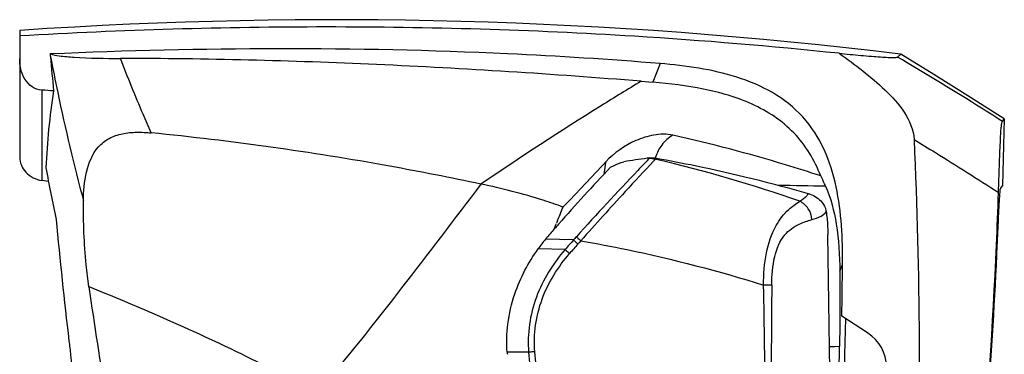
# Model space of a CAD drawing. Header units: millimetres. Extents: x 0 to 4000, y 0 to 3000.
# Tile 170 of 171: x 2962 to 3332, y 2174 to 2299. Entities that reach past the tile are written whole.
import ezdxf

# ---------------------------------------------------------------- set-up
doc = ezdxf.new("R2010")
doc.units = ezdxf.units.MM
doc.header["$LTSCALE"] = 219.99956
doc.layers.get('0').update_dxf_attribs({"linetype": 'CONTINUOUS'})

msp = doc.modelspace()

# ---------------------------------------------------------------- linework, layer by layer
at = {"color": 7, "linetype": 'CONTINUOUS'}
for p, q in [((2962.25, 2295.14), (2962.25, 2247.67)), ((3292.07, 2285.18), (3293.32, 2286.21)), ((3292.07, 2285.18), (3293.32, 2286.21)), ((3195.78, 2276.07), (3200.13, 2275.71)), ((3331.57, 2261.02), (3332.26, 2261.93)), ((3331.57, 2261.02), (3332.26, 2261.93)), ((3332.26, 2261.93), (3331.6, 2236.93)), ((3198.97, 2247.31), (3198, 2247.18)), ((2973.08, 2238.48), (2970.55, 2238.87)), ((2973.08, 2238.48), (2970.55, 2238.87)), ((3330.09, 2234.31), (3330.14, 2235.83)), ((3330.14, 2235.83), (3330.18, 2236.98)), ((3331.6, 2236.93), (3330.74, 2235.8)), ((3331.6, 2236.93), (3330.74, 2235.8)), ((3164.23, 2223.37), (3163.99, 2222.79)), ((3164.23, 2223.37), (3163.99, 2222.79)), ((3265.92, 2219.53), (3265.94, 2218.64)), ((3280.81, 2181.68), (3271.2, 2187.97))]:
    msp.add_line(p, q, dxfattribs=at)
at = {"color": 9, "linetype": 'CONTINUOUS'}
for p, q in [((3202.89, 2282.74), (3200.13, 2275.71)), ((2970.55, 2272.76), (2970.55, 2238.87)), ((3198.81, 2247.14), (3198, 2247.18)), ((3198.68, 2247.01), (3198.48, 2246.8)), ((3201.43, 2246.73), (3201.12, 2246.8)), ((3201.42, 2246.73), (3201.12, 2246.8)), ((3201.24, 2246.92), (3201.56, 2247.24)), ((3265.89, 2220.32), (3265.92, 2219.53)), ((3170.38, 2216.54), (3159.83, 2216.82)), ((3167.2, 2212.95), (3157.08, 2213.21)), ((3270.47, 2204.8), (3271.48, 2207.3)), ((3266.6, 2176.51), (3270.35, 2176.75)), ((3266.6, 2176.53), (3270.35, 2176.75)), ((3153.51, 2174.43), (3145.44, 2174.41))]:
    msp.add_line(p, q, dxfattribs=at)
at = {"color": 7, "linetype": 'CONTINUOUS'}
for points in [[(3332.26, 2261.93), (3319.6, 2270.04), (3305.77, 2278.67), (3293.32, 2286.21)], [(3267.28, 2127.71), (3267.13, 2142.13), (3265.94, 2218.64)]]:
    msp.add_lwpolyline(points, dxfattribs=at)
for centre, radius, start, end in [((3080.8, 549.16), 1750, 83.02495, 93.8846), ((4675.6, 2434.18), 1708.29, 184.99828, 185.4322), ((2870.36, 800.08), 1476.09, 85.93546, 86.10786), ((3226.88, 2232.84), 255, 171.0614, 177.5714), ((3234.01, 1976.37), 273.2, 97.5725, 99.4281), ((3615.65, 2360.59), 654.08, 190.29981, 192.02804), ((3830.76, 1633.27), 889.24, 136.64083, 138.50167), ((2630.26, 2753.39), 750.05, 315.62914, 317.41458), ((1275.53, 2305.58), 2055.79, 357.46608, 358.01306), ((2837.48, 2356.95), 353, 337.7642, 338.7267), ((4647.95, 2378.53), 1679.11, 185.27079, 186.8341), ((3830.53, 1633.47), 888.93, 138.50166, 138.81313), ((2873.85, 2341.82), 313.61, 337.2579, 337.6929), ((3216.6, 2170.56), 73.23, 140.8267, 144.3779), ((3218.21, 2169.27), 75.29, 138.8102, 140.8353), ((-272.26, 2249.83), 3544, 358.99985, 359.31227), ((4558.66, 2420.48), 1585.94, 188.02677, 189.59279), ((-76.83, 2246.19), 3350, 356.54232, 358.98828), ((14.86, 2229.37), 3255.92, 357.20643, 359.07398), ((3199.76, 2178.3), 54.45, 184.1027, 184.8798)]:
    msp.add_arc(centre, radius, start, end, dxfattribs=at)
at = {"color": 9, "linetype": 'CONTINUOUS'}
for centre, radius, start, end in [((3199.38, 2241.15), 5.91, 88.8498, 96.7698), ((3199.47, 2241.42), 5.76, 94.8655, 96.5645), ((3199.48, 2241.21), 5.97, 88.6539, 94.8406), ((3199.38, 2240.9), 6.16, 81.205, 88.8762), ((3199.48, 2241), 6.18, 81.0273, 88.6632), ((3199.39, 2240.97), 6.08, 73.4603, 81.2309), ((3199.49, 2241.08), 6.1, 73.3225, 81.0527), ((3117.65, 2325.34), 114.61, 316.273, 316.7422), ((3218.7, 2242.02), 18.36, 162.2399, 163.2103), ((3086.55, 1750.32), 509.53, 70.6455, 76.9702), ((3184.85, -2031.83), 4269.29, 88.92272, 89.16158), ((3834.26, 1626.62), 888.11, 138.37586, 138.68509), ((3266.19, 2132.27), 127.61, 137.9476, 138.6696), ((3832.49, 1631.16), 881.53, 138.51994, 138.83007), ((3270.33, 2128.83), 130.74, 138.0426, 138.7364), ((78.52, 2134), 3163.97, 0.35929, 1.1882), ((13240.09, 2110.5), 9995.6, 179.489095, 179.756719)]:
    msp.add_arc(centre, radius, start, end, dxfattribs=at)
at = {"color": 7, "linetype": 'CONTINUOUS'}
for points, knots in [([(3270.15, 2286.56), (3244.58, 2289.23), (3180.43, 2294.58), (3077.65, 2297.56), (3000.59, 2295.32), (2962.25, 2293.08)], [0, 0, 0, 0, 0.25026, 0.626231, 1, 1, 1, 1]), ([(3202.89, 2282.74), (3183.8, 2284.28), (3136.01, 2287.32), (3059.56, 2288.87), (3002.26, 2287.59), (2973.73, 2286.31)], [0, 0, 0, 0, 0.250484, 0.626372, 1, 1, 1, 1]), ([(2970.55, 2272.76), (2969.26, 2272.85), (2966.67, 2273.79), (2964.01, 2276.82), (2962.54, 2280.54), (2962.25, 2283.2), (2962.25, 2284.52)], [0, 0, 0, 0, 0.247003, 0.496077, 0.747387, 1, 1, 1, 1]), ([(2973.73, 2286.31), (2974.83, 2285.99), (2977.83, 2285.47), (2986.62, 2284.72), (2994.3, 2284.66), (3000.08, 2284.65)], [0, 0, 0, 0, 0.130067, 0.344409, 1, 1, 1, 1]), ([(3195.78, 2276.07), (3162.67, 2278.76), (3097.48, 2282.92), (3032.17, 2284.61), (3000.08, 2284.65)], [0, 0, 0, 0, 0.508645, 1, 1, 1, 1]), ([(3270.15, 2286.56), (3272.91, 2286.3), (3276.96, 2285.93), (3282.17, 2285.48), (3285.56, 2285.21), (3288.31, 2285.04), (3290.28, 2284.97), (3291.41, 2285.01), (3291.96, 2285.08), (3292.07, 2285.18)], [0, 0, 0, 0, 0.377514, 0.554015, 0.712838, 0.841542, 0.930217, 0.979697, 1, 1, 1, 1]), ([(3270.15, 2286.56), (3276.21, 2282.38), (3285.06, 2275.66), (3295.04, 2264.92), (3298.2, 2257.84), (3298.36, 2254.2)], [0, 0, 0, 0, 0.501322, 0.751918, 1, 1, 1, 1]), ([(3271.48, 2207.3), (3271.54, 2212.19), (3271.32, 2221.98), (3269.46, 2236.56), (3265.16, 2250.68), (3257.17, 2263.24), (3245.45, 2272.41), (3231.81, 2278.02), (3217.48, 2281.24), (3207.76, 2282.35), (3202.89, 2282.74)], [0, 0, 0, 0, 0.125222, 0.2504, 0.375447, 0.500246, 0.624984, 0.749899, 0.874923, 1, 1, 1, 1]), ([(3263.29, 2240.57), (3260.98, 2246.48), (3254.22, 2257.74), (3237.78, 2268.41), (3219.23, 2273.62), (3206.51, 2275.2), (3200.13, 2275.71)], [0, 0, 0, 0, 0.24905, 0.498154, 0.748669, 1, 1, 1, 1]), ([(3330.18, 2236.98), (3330.29, 2240.21), (3330.49, 2246.38), (3330.78, 2253.47), (3331.01, 2257.93), (3331.26, 2259.74), (3331.33, 2260.72), (3331.57, 2261.02)], [0, 0, 0, 0, 0.40272, 0.766849, 0.886565, 0.952841, 1, 1, 1, 1]), ([(2986.21, 2231.2), (2986.24, 2234.83), (2986.75, 2241.92), (2990.22, 2250.51), (2995.79, 2254.93), (3000.86, 2256.63), (3006.25, 2257.09), (3009.89, 2256.89), (3011.71, 2256.71)], [0, 0, 0, 0, 0.255474, 0.499968, 0.621127, 0.744328, 0.87081, 1, 1, 1, 1]), ([(3135.58, 2237.52), (3124.18, 2239.92), (3083.15, 2247.95), (3041.68, 2253.75), (3011.66, 2256.72)], [0, 0, 0, 0, 0.278572, 1, 1, 1, 1]), ([(3207.69, 2255.88), (3205.38, 2256.4), (3200.5, 2256.17), (3191.56, 2253.4), (3185.62, 2249.23), (3182.5, 2245.84)], [0, 0, 0, 0, 0.254257, 0.506478, 1, 1, 1, 1]), ([(3263.29, 2240.57), (3258.87, 2242.01), (3240.53, 2247.79), (3221.92, 2252.69), (3207.69, 2255.88)], [0, 0, 0, 0, 0.241896, 1, 1, 1, 1]), ([(3298.36, 2254.2), (3299.46, 2229.22), (3301.98, 2129.7), (3297.08, 2030), (3289.25, 1955.88)], [0, 0, 0, 0, 0.25125, 1, 1, 1, 1]), ([(2962.25, 2247.67), (2962.25, 2245.61), (2964.1, 2241.21), (2968.33, 2239.21), (2970.55, 2238.87)], [0, 0, 0, 0, 0.477529, 1, 1, 1, 1]), ([(3201.55, 2247.24), (3206.42, 2246.36), (3225.6, 2242.66), (3244.6, 2238.01), (3258.61, 2233.95)], [0, 0, 0, 0, 0.25334, 1, 1, 1, 1]), ([(3184.23, 2243.8), (3184.62, 2244), (3186.25, 2244.8), (3187.95, 2245.45), (3189.25, 2245.88)], [0, 0, 0, 0, 0.242077, 1, 1, 1, 1]), ([(3265.12, 2236.71), (3264.98, 2237.02), (3264.4, 2238.32), (3263.78, 2239.6), (3263.29, 2240.57)], [0, 0, 0, 0, 0.240059, 1, 1, 1, 1]), ([(3166.42, 2228.88), (3163.97, 2229.79), (3153.86, 2233.25), (3143.47, 2235.87), (3135.58, 2237.53)], [0, 0, 0, 0, 0.245085, 1, 1, 1, 1]), ([(3265.12, 2236.71), (3267.07, 2232.22), (3269.76, 2221.59), (3270.41, 2210.74), (3270.47, 2204.8)], [0, 0, 0, 0, 0.451488, 1, 1, 1, 1]), ([(3330.74, 2235.8), (3330.69, 2235.74), (3330.67, 2235.49), (3330.59, 2235.01), (3330.54, 2234.26), (3330.42, 2232.84), (3330.29, 2230.7), (3330.13, 2227.83), (3329.97, 2224.69), (3329.76, 2220.28), (3329.61, 2216.93), (3329.51, 2214.68)], [0, 0, 0, 0, 0.010438, 0.034103, 0.070211, 0.117086, 0.235189, 0.374304, 0.524636, 0.680744, 1, 1, 1, 1]), ([(2988.26, 2199.02), (2987.88, 2201.75), (2986.56, 2212.43), (2986.15, 2223.21), (2986.21, 2231.21)], [0, 0, 0, 0, 0.256533, 1, 1, 1, 1]), ([(3258.61, 2233.95), (3260.36, 2233.45), (3263.45, 2231.78), (3265.14, 2228.62), (3265.34, 2227.14)], [0, 0, 0, 0, 0.549097, 1, 1, 1, 1]), ([(3265.34, 2227.14), (3265.41, 2226.59), (3265.68, 2224.32), (3265.83, 2222.04), (3265.89, 2220.32)], [0, 0, 0, 0, 0.242782, 1, 1, 1, 1]), ([(3145.44, 2174.41), (3145.19, 2177.93), (3145.38, 2185.42), (3148.55, 2199.05), (3153.42, 2208.11), (3157.08, 2213.21)], [0, 0, 0, 0, 0.252887, 0.533676, 1, 1, 1, 1]), ([(3304.5, 1974.7), (3307.74, 1994.52), (3319.54, 2074.11), (3326.64, 2154.39), (3329.31, 2214.7)], [0, 0, 0, 0, 0.249697, 1, 1, 1, 1]), ([(3329.51, 2214.68), (3328.62, 2194.56), (3323.89, 2114.25), (3314.42, 2034.21), (3304.68, 1974.69)], [0, 0, 0, 0, 0.250291, 1, 1, 1, 1]), ([(3270.47, 2204.8), (3270.49, 2202.56), (3270.54, 2193.21), (3270.47, 2183.86), (3270.35, 2176.75)], [0, 0, 0, 0, 0.239436, 1, 1, 1, 1]), ([(2980.75, 2178.74), (2980.97, 2176.94), (2981.81, 2169.81), (2982.68, 2162.69), (2983.31, 2157.36)], [0, 0, 0, 0, 0.252459, 1, 1, 1, 1])]:
    msp.add_open_spline(points, degree=3, knots=knots, dxfattribs=at)
for points in [[(2973.81, 2285.34), (2973.78, 2285.66), (2973.75, 2285.98), (2973.73, 2286.31)], [(3198.97, 2247.31), (3199.83, 2247.42), (3200.71, 2247.39), (3201.55, 2247.24)], [(3288.04, 2168.79), (3287.87, 2174.34), (3285.46, 2178.64), (3280.81, 2181.68)]]:
    msp.add_open_spline(points, degree=3, dxfattribs=at)
at = {"color": 9, "linetype": 'CONTINUOUS'}
for points, knots in [([(2973.81, 2285.34), (2974.68, 2280.82), (2978.34, 2262.68), (2982.65, 2244.66), (2986.21, 2231.21)], [0, 0, 0, 0, 0.248485, 1, 1, 1, 1]), ([(3011.66, 2256.72), (3010.64, 2259.04), (3006.64, 2268.29), (3002.82, 2277.62), (3000.08, 2284.65)], [0, 0, 0, 0, 0.25167, 1, 1, 1, 1]), ([(3331.57, 2261.02), (3328.33, 2263.08), (3315.27, 2271.31), (3302.06, 2279.3), (3292.07, 2285.18)], [0, 0, 0, 0, 0.248872, 1, 1, 1, 1]), ([(3195.78, 2276.08), (3190.74, 2273.05), (3170.41, 2260.61), (3150.47, 2247.55), (3135.56, 2237.54)], [0, 0, 0, 0, 0.246765, 1, 1, 1, 1]), ([(3207.69, 2255.88), (3206.12, 2254.88), (3203.33, 2252.52), (3201.73, 2249.24), (3201.21, 2247.62)], [0, 0, 0, 0, 0.522993, 1, 1, 1, 1]), ([(3298.36, 2254.2), (3301.04, 2252.58), (3311.69, 2246.09), (3322.24, 2239.44), (3330.09, 2234.37)], [0, 0, 0, 0, 0.250947, 1, 1, 1, 1]), ([(3198.48, 2246.8), (3197.18, 2245.42), (3188.12, 2235.78), (3178.99, 2226.2), (3171.44, 2217.74)], [0, 0, 0, 0, 0.143206, 1, 1, 1, 1]), ([(3200.48, 2246.12), (3196.87, 2242.35), (3187.72, 2232.42), (3178.61, 2222.44), (3173.11, 2216.24)], [0, 0, 0, 0, 0.38615, 1, 1, 1, 1]), ([(3198.68, 2247.01), (3198.7, 2247.03), (3198.72, 2247.06), (3198.75, 2247.09), (3198.77, 2247.1)], [0, 0, 0, 0, 0.497705, 1, 1, 1, 1]), ([(3198.77, 2247.1), (3198.77, 2247.11), (3198.79, 2247.12), (3198.8, 2247.14), (3198.81, 2247.14)], [0, 0, 0, 0, 0.502529, 1, 1, 1, 1]), ([(3198.81, 2247.14), (3198.84, 2247.17), (3198.89, 2247.23), (3198.95, 2247.28), (3198.97, 2247.31)], [0, 0, 0, 0, 0.503667, 1, 1, 1, 1]), ([(3201.12, 2246.8), (3201.14, 2246.82), (3201.18, 2246.86), (3201.22, 2246.9), (3201.25, 2246.92)], [0, 0, 0, 0, 0.496341, 1, 1, 1, 1]), ([(3182.49, 2245.83), (3182.41, 2245.43), (3182.12, 2243.88), (3181.88, 2242.31), (3181.74, 2241.15)], [0, 0, 0, 0, 0.25951, 1, 1, 1, 1]), ([(3135.59, 2237.52), (3125.69, 2224.5), (3105.68, 2198.07), (3084.98, 2172.16), (3074.25, 2159.23)], [0, 0, 0, 0, 0.493169, 1, 1, 1, 1]), ([(3258.61, 2233.95), (3258.45, 2233.67), (3257.62, 2232.48), (3256.4, 2231.6), (3255.41, 2231.05)], [0, 0, 0, 0, 0.221521, 1, 1, 1, 1]), ([(3241.82, 2199.61), (3241.81, 2203.65), (3242.31, 2211.35), (3245.55, 2221.21), (3250.38, 2227.71), (3253.96, 2230.13), (3255.41, 2231.05)], [0, 0, 0, 0, 0.337763, 0.641181, 0.855897, 1, 1, 1, 1]), ([(3259.96, 2224.19), (3259.88, 2225.62), (3258.95, 2228.47), (3256.69, 2230.45), (3255.41, 2231.05)], [0, 0, 0, 0, 0.50508, 1, 1, 1, 1]), ([(3244.89, 2199.63), (3244.93, 2203.2), (3245.35, 2209.78), (3248.69, 2218.39), (3254.58, 2222.55), (3258.32, 2223.75), (3259.95, 2224.19)], [0, 0, 0, 0, 0.339732, 0.627295, 0.838754, 1, 1, 1, 1]), ([(3259.95, 2224.19), (3261.15, 2224.51), (3263.11, 2225.16), (3264.89, 2226.43), (3265.34, 2227.14)], [0, 0, 0, 0, 0.595744, 1, 1, 1, 1]), ([(3170.37, 2216.54), (3170.48, 2216.44), (3171.04, 2215.94), (3171.61, 2215.45), (3172.06, 2215.06)], [0, 0, 0, 0, 0.200843, 1, 1, 1, 1]), ([(3171.44, 2217.74), (3171.55, 2217.64), (3172.11, 2217.14), (3172.66, 2216.64), (3173.11, 2216.24)], [0, 0, 0, 0, 0.197368, 1, 1, 1, 1]), ([(3167.21, 2212.95), (3162.65, 2207.69), (3155.04, 2195.65), (3152.92, 2181.35), (3153.51, 2174.43)], [0, 0, 0, 0, 0.50062, 1, 1, 1, 1]), ([(3167.21, 2212.95), (3167.32, 2212.85), (3167.89, 2212.36), (3168.45, 2211.86), (3168.9, 2211.47)], [0, 0, 0, 0, 0.20087, 1, 1, 1, 1]), ([(3173.11, 2216.24), (3178.93, 2215.23), (3202.09, 2210.83), (3224.96, 2204.89), (3241.82, 2199.61)], [0, 0, 0, 0, 0.250747, 1, 1, 1, 1]), ([(3155.81, 2174.62), (3155.25, 2181.23), (3157.29, 2194.89), (3164.55, 2206.41), (3168.9, 2211.47)], [0, 0, 0, 0, 0.498231, 1, 1, 1, 1]), ([(2988.26, 2199.03), (2996.19, 2195.88), (3025.38, 2183.8), (3053.88, 2170.04), (3074.25, 2159.23)], [0, 0, 0, 0, 0.270025, 1, 1, 1, 1]), ([(3244.89, 2199.63), (3244.68, 2199.64), (3243.66, 2199.64), (3242.63, 2199.63), (3241.82, 2199.61)], [0, 0, 0, 0, 0.2037, 1, 1, 1, 1]), ([(3155.81, 2174.62), (3155.59, 2174.6), (3154.83, 2174.54), (3154.06, 2174.48), (3153.51, 2174.43)], [0, 0, 0, 0, 0.2756, 1, 1, 1, 1])]:
    msp.add_open_spline(points, degree=3, knots=knots, dxfattribs=at)
for points in [[(3153.51, 2174.43), (3157.17, 2131.55), (3160.87, 2088.66), (3164.6, 2045.78)], [(3166.9, 2045.96), (3163.16, 2088.85), (3159.47, 2131.73), (3155.81, 2174.62)]]:
    msp.add_open_spline(points, degree=3, dxfattribs=at)

doc.saveas('drawing.dxf')
